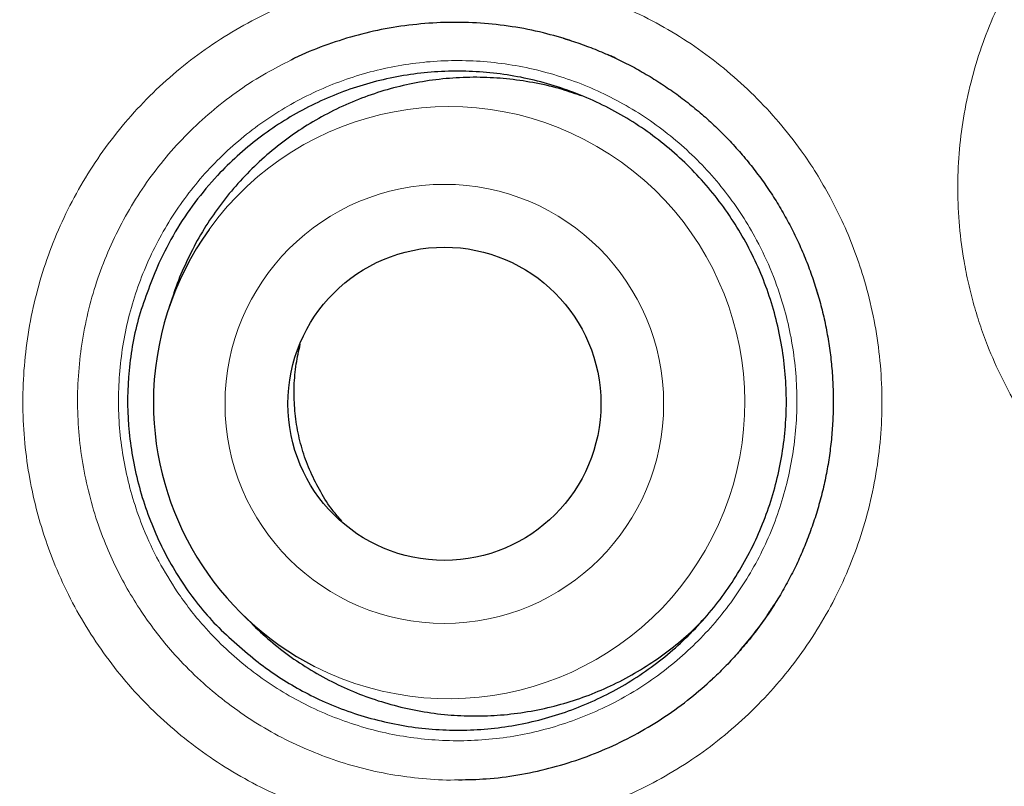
# Model space of a CAD drawing. Header units: millimetres. Extents: x 8 to 761, y 12 to 790.
# Tile 126 of 240: x 344.89 to 348.74, y 769.03 to 772.03. Entities that reach past the tile are written whole.
import ezdxf

# ---------------------------------------------------------------- set-up
doc = ezdxf.new("R2010")
doc.units = ezdxf.units.MM

msp = doc.modelspace()

# ---------------------------------------------------------------- linework, layer by layer
at = {"color": 7, "linetype": 'Continuous', "lineweight": 30}
for p, q in [((347.1946, 771.8869), (347.1864, 771.8908)), ((345.4902, 770.9568), (345.4723, 770.9041)), ((348.0115, 770.9502), (348.0026, 770.9794)), ((345.7433, 769.7169), (345.7823, 769.6771)), ((345.7834, 769.6781), (345.8101, 769.6498)), ((347.7048, 769.559), (347.7174, 769.5743))]:
    msp.add_line(p, q, dxfattribs=at)
at = {"color": 252, "linetype": 'Continuous', "lineweight": 0}
for p, q in [((347.2799, 771.846), (347.1946, 771.8869)), ((347.7174, 769.5743), (347.7678, 769.6358))]:
    msp.add_line(p, q, dxfattribs=at)
for centre, radius in [((354.3863, 772.3141), 16.6978), ((354.3863, 772.3141), 15.9984), ((346.5489, 770.5247), 0.8584)]:
    msp.add_circle(centre, radius, dxfattribs=at)
at = {"color": 7, "linetype": 'Continuous', "lineweight": 30}
for centre, radius in [((354.3863, 772.3141), 16.1738), ((346.5492, 770.5249), 0.6125)]:
    msp.add_circle(centre, radius, dxfattribs=at)
at = {"color": 252, "linetype": 'Continuous', "lineweight": 0}
msp.add_arc((346.567, 770.5294), 1.1577, 242.9982, 144.1956, dxfattribs=at)
at = {"color": 7, "linetype": 'Continuous', "lineweight": 30}
for centre, radius, start, end in [((346.5693, 770.5305), 1.1589, 144.3091, 180.0563), ((346.5702, 770.5301), 1.1598, 180.0336, 242.8743)]:
    msp.add_arc(centre, radius, start, end, dxfattribs=at)
for points, knots in [([(354.3863, 790.1661), (354.356, 790.1662), (354.2433, 790.1666), (354.0484, 790.1638), (353.8012, 790.1575), (353.5541, 790.1475), (353.3066, 790.1342), (353.0591, 790.1173), (352.8118, 790.097), (352.5646, 790.0733), (352.3174, 790.046), (352.0703, 790.0153), (351.8233, 789.9811), (351.5764, 789.9435), (351.3299, 789.9024), (351.0842, 789.8578), (350.8392, 789.8099), (350.5949, 789.7586), (350.3512, 789.7038), (350.1083, 789.6457), (349.866, 789.5841), (349.6249, 789.5193), (349.385, 789.4511), (349.1464, 789.3797), (348.9087, 789.305), (348.672, 789.227), (348.4367, 789.1457), (348.2028, 789.0613), (347.9705, 788.9738), (347.74, 788.8833), (347.5105, 788.7894), (347.2819, 788.6922), (347.0543, 788.5916), (346.8283, 788.488), (346.604, 788.3812), (346.3814, 788.2715), (346.1603, 788.1586), (345.9407, 788.0426), (345.7228, 787.9235), (345.5064, 787.8013), (345.2915, 787.676), (345.0782, 787.5476), (344.8663, 787.416), (344.6559, 787.2812), (344.447, 787.1433), (344.2395, 787.0021), (344.0336, 786.8578), (343.8298, 786.7108), (343.6285, 786.5612), (343.4298, 786.4094), (343.2337, 786.255), (343.04, 786.0983), (342.8488, 785.939), (342.6601, 785.7773), (342.4738, 785.6131), (342.29, 785.4464), (342.1085, 785.2773), (341.9294, 785.1056), (341.7528, 784.9314), (341.5785, 784.7547), (341.4066, 784.5754), (341.2371, 784.3937), (341.0699, 784.2093), (340.9051, 784.0224), (340.7427, 783.833), (340.5829, 783.6413), (340.4257, 783.4472), (340.2711, 783.2508), (340.1191, 783.0521), (339.9698, 782.8513), (339.8233, 782.6483), (339.6796, 782.4433), (339.5389, 782.2365), (339.4011, 782.0278), (339.2662, 781.8173), (339.1342, 781.6049), (339.0053, 781.3908), (338.8795, 781.175), (338.7566, 780.9576), (338.6368, 780.7384), (338.52, 780.5175), (338.4065, 780.2953), (338.2962, 780.0719), (338.1893, 779.8474), (338.0854, 779.6212), (337.9847, 779.3937), (337.8872, 779.1648), (337.7931, 778.935), (337.7023, 778.7042), (337.6149, 778.4726), (337.5307, 778.2395), (337.4495, 778.0048), (337.3714, 777.7685), (337.2966, 777.531), (337.2251, 777.2923), (337.1568, 777.0525), (337.0918, 776.8115), (337.0301, 776.5692), (336.9716, 776.3257), (336.9164, 776.0813), (336.8647, 775.836), (336.8164, 775.5901), (336.7715, 775.3437), (336.73, 775.0967), (336.692, 774.8491), (336.6574, 774.6009), (336.6262, 774.3521), (336.5986, 774.1033), (336.5744, 773.8545), (336.5538, 773.6058), (336.5366, 773.3569), (336.5228, 773.1079), (336.5126, 772.859), (336.5058, 772.6102), (336.5025, 772.3617), (336.5026, 772.1132), (336.5062, 771.8644), (336.5133, 771.6153), (336.5238, 771.366), (336.5378, 771.117), (336.5553, 770.8682), (336.5763, 770.6197), (336.6007, 770.3715), (336.6285, 770.1236), (336.6598, 769.876), (336.6946, 769.6287), (336.7329, 769.3817), (336.7746, 769.135), (336.8198, 768.8886), (336.8685, 768.6425), (336.9206, 768.3967), (336.9762, 768.1513), (337.0352, 767.9065), (337.0976, 767.6628), (337.1631, 767.4206), (337.2319, 767.1798), (337.3038, 766.9404), (337.379, 766.7024), (337.4573, 766.4658), (337.5389, 766.2305), (337.6237, 765.9965), (337.7117, 765.7638), (337.8029, 765.5324), (337.8974, 765.3022), (337.9951, 765.0733), (338.0961, 764.8456), (338.2003, 764.6191), (338.3078, 764.3938), (338.4186, 764.1697), (338.5326, 763.9469), (338.6497, 763.7256), (338.77, 763.5058), (338.8934, 763.2874), (339.0201, 763.0704), (339.1499, 762.855), (339.2827, 762.6413), (339.4183, 762.4296), (339.5565, 762.2203), (339.6976, 762.0129), (339.8415, 761.8076), (339.9883, 761.6041), (340.1379, 761.4027), (340.2901, 761.2036), (340.4451, 761.0066), (340.6027, 760.8118), (340.7631, 760.619), (340.9262, 760.4285), (341.0918, 760.2404), (341.2598, 760.0548), (341.4303, 759.8717), (341.6031, 759.6911), (341.7784, 759.513), (341.9561, 759.3374), (342.1363, 759.1642), (342.319, 758.9935), (342.504, 758.8254), (342.6915, 758.6597), (342.8815, 758.4964), (343.0743, 758.3353), (343.2696, 758.1766), (343.4672, 758.0205), (343.6668, 757.8672), (343.8682, 757.7171), (344.021, 757.6057), (344.1071, 757.5452), (344.1249, 757.5327)], [0, 0, 0, 0, 0.002, 0.00746, 0.0129, 0.018358, 0.023828, 0.029298, 0.034772, 0.04025, 0.045733, 0.051225, 0.056726, 0.062237, 0.067749, 0.073257, 0.078764, 0.08427, 0.089777, 0.095286, 0.100799, 0.106317, 0.111809, 0.117302, 0.122799, 0.128296, 0.133789, 0.139275, 0.14475, 0.150212, 0.155665, 0.16116, 0.166647, 0.17213, 0.177608, 0.183084, 0.188559, 0.194035, 0.199512, 0.204993, 0.210479, 0.215971, 0.221471, 0.226982, 0.232503, 0.238037, 0.243586, 0.24914, 0.254667, 0.260182, 0.265687, 0.271182, 0.27667, 0.282151, 0.287628, 0.293101, 0.298572, 0.304043, 0.309515, 0.314989, 0.320466, 0.325948, 0.331437, 0.336933, 0.34244, 0.347943, 0.35345, 0.358963, 0.364482, 0.370003, 0.375526, 0.381048, 0.386566, 0.392077, 0.397597, 0.403112, 0.408623, 0.414132, 0.41964, 0.425149, 0.430661, 0.436175, 0.441659, 0.447145, 0.452634, 0.458124, 0.463612, 0.469092, 0.474563, 0.480021, 0.485472, 0.490962, 0.496452, 0.501944, 0.507439, 0.512938, 0.518444, 0.523957, 0.529479, 0.535013, 0.540541, 0.546067, 0.551591, 0.557115, 0.56264, 0.568168, 0.5737, 0.579228, 0.584735, 0.59024, 0.595743, 0.601243, 0.606739, 0.612228, 0.617711, 0.623186, 0.62867, 0.634176, 0.639679, 0.645179, 0.650679, 0.656179, 0.66168, 0.667182, 0.672687, 0.678195, 0.683708, 0.689227, 0.694752, 0.700285, 0.705826, 0.711377, 0.716937, 0.722487, 0.728021, 0.733544, 0.739056, 0.744561, 0.750058, 0.755551, 0.761039, 0.766526, 0.772012, 0.7775, 0.782989, 0.788482, 0.793981, 0.799486, 0.805, 0.810525, 0.816047, 0.821568, 0.827102, 0.832646, 0.838196, 0.843746, 0.849292, 0.854829, 0.860349, 0.865887, 0.871422, 0.876953, 0.882482, 0.888009, 0.893537, 0.899067, 0.9046, 0.910131, 0.915652, 0.921169, 0.926682, 0.932193, 0.937703, 0.943215, 0.948729, 0.95425, 0.959757, 0.965284, 0.970827, 0.97638, 0.981938, 0.987492, 0.993034, 0.998559, 1, 1, 1, 1]), ([(370.8658, 772.3141), (370.8646, 772.4651), (370.8622, 772.7671), (370.8428, 773.2198), (370.8119, 773.6717), (370.7683, 774.1227), (370.7124, 774.5723), (370.6442, 775.0202), (370.5636, 775.466), (370.4694, 775.9165), (370.3609, 776.3711), (370.2375, 776.8294), (370.1009, 777.284), (369.9513, 777.7344), (369.7887, 778.1803), (369.6161, 778.6147), (369.4341, 779.0375), (369.2437, 779.4485), (369.042, 779.8542), (368.8292, 780.2542), (368.6055, 780.6481), (368.371, 781.0358), (368.126, 781.4169), (367.8666, 781.797), (367.5923, 782.1756), (367.3029, 782.5517), (367.0028, 782.9194), (366.6922, 783.2783), (366.3714, 783.6281), (366.0456, 783.9633), (365.7158, 784.2843), (365.3825, 784.5911), (365.0409, 784.8887), (364.6912, 785.1768), (364.3338, 785.4552), (363.9689, 785.7236), (363.5967, 785.982), (363.2115, 786.2339), (362.8133, 786.4786), (362.4019, 786.7154), (361.9839, 786.9403), (361.5596, 787.153), (361.1294, 787.3534), (360.7002, 787.5384), (360.2726, 787.7087), (359.8472, 787.8647), (359.4177, 788.0089), (358.9845, 788.1413), (358.5477, 788.2617), (358.1078, 788.37), (357.6651, 788.4662), (357.2129, 788.5516), (356.7513, 788.6253), (356.2806, 788.6866), (355.8084, 788.7344), (355.335, 788.7685), (354.8608, 788.789), (354.3934, 788.7958), (353.9333, 788.7894), (353.4806, 788.7708), (353.0286, 788.7397), (352.5777, 788.6961), (352.1281, 788.6402), (351.6802, 788.572), (351.2344, 788.4915), (350.7839, 788.3973), (350.3292, 788.2887), (349.8709, 788.1653), (349.4164, 788.0287), (348.9659, 787.8791), (348.52, 787.7166), (348.0856, 787.5439), (347.6629, 787.362), (347.2518, 787.1715), (346.8462, 786.9698), (346.4462, 786.757), (346.0522, 786.5333), (345.6646, 786.2989), (345.2835, 786.0539), (344.9033, 785.7944), (344.5248, 785.5202), (344.1486, 785.2308), (343.781, 784.9306), (343.4221, 784.62), (343.0723, 784.2992), (342.737, 783.9735), (342.4161, 783.6436), (342.1092, 783.3103), (341.8116, 782.9687), (341.5235, 782.6191), (341.2452, 782.2617), (340.9767, 781.8967), (340.7184, 781.5245), (340.4665, 781.1394), (340.2217, 780.7411), (339.9849, 780.3298), (339.7601, 779.9118), (339.5474, 779.4875), (339.347, 779.0572), (339.1619, 778.628), (338.9917, 778.2004), (338.8357, 777.7751), (338.6915, 777.3456), (338.5591, 776.9123), (338.4387, 776.4756), (338.3303, 776.0357), (338.2341, 775.5929), (338.1488, 775.1407), (338.075, 774.6791), (338.0137, 774.2085), (337.9659, 773.7363), (337.9318, 773.2629), (337.9113, 772.7887), (337.9046, 772.3213), (337.9109, 771.8611), (337.9296, 771.4084), (337.9607, 770.9565), (338.0042, 770.5055), (338.0601, 770.0559), (338.1283, 769.608), (338.2089, 769.1622), (338.3031, 768.7117), (338.4116, 768.2571), (338.535, 767.7988), (338.6716, 767.3442), (338.8213, 766.8938), (338.9838, 766.4479), (339.1564, 766.0135), (339.3384, 765.5907), (339.5289, 765.1797), (339.7306, 764.774), (339.9433, 764.374), (340.167, 763.9801), (340.4015, 763.5924), (340.6465, 763.2113), (340.9059, 762.8312), (341.1802, 762.4526), (341.4696, 762.0765), (341.7697, 761.7088), (342.0803, 761.3499), (342.4011, 761.0001), (342.7269, 760.6649), (343.0567, 760.3439), (343.39, 760.0371), (343.7316, 759.7395), (344.0813, 759.4514), (344.4387, 759.173), (344.8036, 758.9045), (345.1758, 758.6462), (345.561, 758.3943), (345.9592, 758.1496), (346.3706, 757.9128), (346.7886, 757.6879), (347.2129, 757.4752), (347.6431, 757.2748), (348.0723, 757.0898), (348.4999, 756.9195), (348.9253, 756.7635), (349.3548, 756.6193), (349.788, 756.4869), (350.2248, 756.3665), (350.6647, 756.2582), (351.1074, 756.162), (351.5597, 756.0766), (352.0212, 756.0029), (352.4919, 755.9415), (352.9641, 755.8938), (353.4375, 755.8596), (353.9117, 755.8392), (354.3791, 755.8324), (354.8393, 755.8387), (355.2919, 755.8574), (355.7439, 755.8885), (356.1949, 755.9321), (356.6444, 755.988), (357.0923, 756.0562), (357.5381, 756.1367), (357.9886, 756.2309), (358.4433, 756.3394), (358.9016, 756.4629), (359.3561, 756.5995), (359.8066, 756.7491), (360.2525, 756.9116), (360.6869, 757.0843), (361.1096, 757.2662), (361.5207, 757.4567), (361.9263, 757.6584), (362.3263, 757.8712), (362.7203, 758.0949), (363.108, 758.3293), (363.489, 758.5743), (363.8692, 758.8338), (364.2477, 759.108), (364.6239, 759.3974), (364.9916, 759.6976), (365.3504, 760.0082), (365.7002, 760.329), (366.0355, 760.6547), (366.3564, 760.9846), (366.6633, 761.3179), (366.9609, 761.6595), (367.249, 762.0091), (367.5274, 762.3665), (367.7958, 762.7315), (368.0541, 763.1037), (368.306, 763.4888), (368.5508, 763.8871), (368.7876, 764.2984), (369.0124, 764.7164), (369.2251, 765.1407), (369.4255, 765.571), (369.6106, 766.0002), (369.7809, 766.4278), (369.9368, 766.8531), (370.081, 767.2826), (370.2134, 767.7159), (370.3338, 768.1526), (370.4422, 768.5925), (370.5384, 769.0352), (370.6237, 769.4875), (370.6975, 769.9491), (370.7588, 770.4197), (370.8066, 770.8919), (370.8405, 771.3653), (370.8618, 771.8395), (370.8644, 772.1559), (370.8658, 772.3141)], [0, 0, 0, 0, 0.004375, 0.00875, 0.013125, 0.0175, 0.021875, 0.02625, 0.030625, 0.035, 0.039583, 0.044167, 0.04875, 0.053333, 0.057917, 0.0625, 0.066875, 0.07125, 0.075625, 0.08, 0.084375, 0.08875, 0.093125, 0.0975, 0.102083, 0.106667, 0.11125, 0.115833, 0.120417, 0.125, 0.129375, 0.13375, 0.138125, 0.1425, 0.146875, 0.15125, 0.155625, 0.16, 0.164583, 0.169167, 0.17375, 0.178333, 0.182917, 0.1875, 0.191875, 0.19625, 0.200625, 0.205, 0.209375, 0.21375, 0.218125, 0.2225, 0.227083, 0.231667, 0.23625, 0.240833, 0.245417, 0.25, 0.254375, 0.25875, 0.263125, 0.2675, 0.271875, 0.27625, 0.280625, 0.285, 0.289583, 0.294167, 0.29875, 0.303333, 0.307917, 0.3125, 0.316875, 0.32125, 0.325625, 0.33, 0.334375, 0.33875, 0.343125, 0.3475, 0.352083, 0.356667, 0.36125, 0.365833, 0.370417, 0.375, 0.379375, 0.38375, 0.388125, 0.3925, 0.396875, 0.40125, 0.405625, 0.41, 0.414583, 0.419167, 0.42375, 0.428333, 0.432917, 0.4375, 0.441875, 0.44625, 0.450625, 0.455, 0.459375, 0.46375, 0.468125, 0.4725, 0.477083, 0.481667, 0.48625, 0.490833, 0.495417, 0.5, 0.504375, 0.50875, 0.513125, 0.5175, 0.521875, 0.52625, 0.530625, 0.535, 0.539583, 0.544167, 0.54875, 0.553333, 0.557917, 0.5625, 0.566875, 0.57125, 0.575625, 0.58, 0.584375, 0.58875, 0.593125, 0.5975, 0.602083, 0.606667, 0.61125, 0.615833, 0.620417, 0.625, 0.629375, 0.63375, 0.638125, 0.6425, 0.646875, 0.65125, 0.655625, 0.66, 0.664583, 0.669167, 0.67375, 0.678333, 0.682917, 0.6875, 0.691875, 0.69625, 0.700625, 0.705, 0.709375, 0.71375, 0.718125, 0.7225, 0.727083, 0.731667, 0.73625, 0.740833, 0.745417, 0.75, 0.754375, 0.75875, 0.763125, 0.7675, 0.771875, 0.77625, 0.780625, 0.785, 0.789583, 0.794167, 0.79875, 0.803333, 0.807917, 0.8125, 0.816875, 0.82125, 0.825625, 0.83, 0.834375, 0.83875, 0.843125, 0.8475, 0.852083, 0.856667, 0.86125, 0.865833, 0.870417, 0.875, 0.879375, 0.88375, 0.888125, 0.8925, 0.896875, 0.90125, 0.905625, 0.91, 0.914583, 0.919167, 0.92375, 0.928333, 0.932917, 0.9375, 0.941875, 0.94625, 0.950625, 0.955, 0.959375, 0.96375, 0.968125, 0.9725, 0.977083, 0.981667, 0.98625, 0.990833, 0.995417, 1, 1, 1, 1]), ([(347.0447, 771.9447), (347.0088, 771.9556), (346.933, 771.9786), (346.8143, 772.0013), (346.6904, 772.0152), (346.5656, 772.0181), (346.4409, 772.0106), (346.3173, 771.9927), (346.1957, 771.9648), (346.0774, 771.9255), (345.9947, 771.8931), (345.9532, 771.8711), (345.9484, 771.8686)], [0, 0, 0, 0, 0.099842, 0.21077, 0.321303, 0.431837, 0.542765, 0.653693, 0.764226, 0.87476, 0.985688, 1, 1, 1, 1]), ([(347.0144, 771.9542), (347.019, 771.9529), (347.0468, 771.9451), (347.0967, 771.9276), (347.1639, 771.9016), (347.2293, 771.8723), (347.2929, 771.84), (347.3546, 771.8047), (347.4147, 771.7664), (347.4732, 771.725), (347.5298, 771.6808), (347.5842, 771.6337), (347.6364, 771.5842), (347.686, 771.5322), (347.7329, 771.4781), (347.777, 771.4218), (347.8184, 771.3635), (347.857, 771.3032), (347.8926, 771.241), (347.9252, 771.1772), (347.9547, 771.1118), (347.981, 771.0449), (347.9992, 770.9914), (348.0085, 770.9602), (348.011, 770.952)], [0, 0, 0, 0, 0.0098389, 0.0588234, 0.1077575, 0.1564844, 0.2048791, 0.2530232, 0.3013662, 0.3499872, 0.3987629, 0.447617, 0.4964633, 0.545209, 0.5937836, 0.642204, 0.6906899, 0.7392863, 0.787862, 0.8364488, 0.8850781, 0.9337741, 0.9825718, 1, 1, 1, 1]), ([(347.2206, 771.8755), (347.2148, 771.8785), (347.2064, 771.8827), (347.1977, 771.8863), (347.1951, 771.8875)], [0, 0, 0, 0, 0.694355, 1, 1, 1, 1]), ([(345.8201, 769.5141), (345.8463, 769.4948), (345.8989, 769.4564), (345.9829, 769.4065), (346.0733, 769.361), (346.1707, 769.3217), (346.2746, 769.2897), (346.3807, 769.2664), (346.4883, 769.2521), (346.5967, 769.2472), (346.7053, 769.2514), (346.8131, 769.2646), (346.9194, 769.2868), (347.0233, 769.3181), (347.1243, 769.358), (347.2217, 769.4062), (347.3145, 769.4624), (347.4022, 769.5264), (347.4843, 769.5976), (347.5602, 769.6754), (347.6293, 769.7592), (347.6909, 769.8487), (347.7448, 769.9431), (347.7907, 770.0417), (347.8281, 770.1437), (347.8567, 770.2486), (347.8763, 770.3556), (347.887, 770.4639), (347.8887, 770.5726), (347.8809, 770.6811), (347.8641, 770.7886), (347.8384, 770.8944), (347.804, 770.9975), (347.7609, 771.0973), (347.7095, 771.1932), (347.6503, 771.2846), (347.5838, 771.3705), (347.5101, 771.4504), (347.4299, 771.5239), (347.3439, 771.5905), (347.2528, 771.6496), (347.1569, 771.7005), (347.0569, 771.7433), (346.9538, 771.7777), (346.8483, 771.8032), (346.741, 771.8195), (346.6326, 771.8268), (346.524, 771.825), (346.416, 771.8141), (346.3094, 771.7939), (346.2047, 771.7648), (346.1028, 771.7271), (346.0045, 771.6811), (345.9106, 771.6267), (345.8215, 771.5645), (345.7378, 771.4951), (345.6533, 771.4121), (345.5711, 771.3135), (345.4933, 771.1989), (345.4523, 771.1163), (345.4318, 771.0751)], [0, 0, 0, 0, 0.015356, 0.030735, 0.046092, 0.063151, 0.080271, 0.097392, 0.114451, 0.131511, 0.148631, 0.165752, 0.182811, 0.19987, 0.216991, 0.234111, 0.251171, 0.26823, 0.28535, 0.302471, 0.31953, 0.33659, 0.35371, 0.370831, 0.38789, 0.404949, 0.42207, 0.43919, 0.45625, 0.473309, 0.49043, 0.50755, 0.524609, 0.541669, 0.558789, 0.57591, 0.592969, 0.610029, 0.627149, 0.644269, 0.661329, 0.678388, 0.695509, 0.712629, 0.729689, 0.746748, 0.763868, 0.780989, 0.798048, 0.815108, 0.832228, 0.849348, 0.866408, 0.883467, 0.900588, 0.917708, 0.934768, 0.956491, 0.978277, 1, 1, 1, 1]), ([(347.0904, 771.7274), (347.0643, 771.7365), (347.0046, 771.7575), (346.9092, 771.7796), (346.8057, 771.7956), (346.7012, 771.8027), (346.5955, 771.801), (346.4903, 771.7902), (346.3874, 771.7708), (346.2864, 771.7429), (346.1873, 771.7062), (346.0916, 771.6612), (346.001, 771.6087), (345.915, 771.5489), (345.8336, 771.4814), (345.7582, 771.4072), (345.69, 771.3276), (345.6287, 771.2427), (345.574, 771.152), (345.5282, 771.0567), (345.5005, 770.9912), (345.4905, 770.9574), (345.4903, 770.9568)], [0, 0, 0, 0, 0.041963, 0.095893, 0.1483, 0.200708, 0.254637, 0.308567, 0.360974, 0.413381, 0.467311, 0.521241, 0.573648, 0.626055, 0.679985, 0.733914, 0.786322, 0.838729, 0.892658, 0.946588, 0.998995, 1, 1, 1, 1]), ([(345.4318, 771.0751), (345.4036, 771.0067), (345.348, 770.8716), (345.3093, 770.6561), (345.3066, 770.4391), (345.3428, 770.2232), (345.4131, 770.0157), (345.5176, 769.8244), (345.6521, 769.6528), (345.7638, 769.5606), (345.8201, 769.5141)], [0, 0, 0, 0, 0.1272881, 0.25138, 0.3747868, 0.4999851, 0.6268198, 0.7507753, 0.8743091, 1, 1, 1, 1]), ([(348.011, 770.952), (348.0142, 770.9406), (348.0241, 770.9063), (348.038, 770.8483), (348.0515, 770.778), (348.0616, 770.7072), (348.0682, 770.636), (348.0714, 770.5644), (348.0711, 770.4928), (348.0674, 770.4211), (348.0602, 770.3497), (348.0496, 770.2789), (348.0356, 770.2088), (348.0182, 770.1393), (347.9974, 770.0705), (347.9733, 770.0027), (347.946, 769.9363), (347.9156, 769.8715), (347.8823, 769.8084), (347.8459, 769.7472), (347.8065, 769.6876), (347.7642, 769.6298), (347.7189, 769.5739), (347.6709, 769.5202), (347.6306, 769.4785), (347.6055, 769.4556), (347.5982, 769.4489)], [0, 0, 0, 0, 0.021638, 0.065276, 0.108823, 0.152344, 0.19587, 0.239432, 0.283048, 0.326746, 0.370502, 0.414012, 0.457509, 0.501177, 0.544953, 0.588768, 0.632535, 0.67618, 0.719631, 0.76293, 0.80636, 0.850079, 0.893977, 0.937936, 0.98181, 1, 1, 1, 1]), ([(346.148, 770.0653), (346.1359, 770.0792), (346.1049, 770.115), (346.0639, 770.1796), (346.0244, 770.2567), (345.994, 770.338), (345.9731, 770.4222), (345.9616, 770.5082), (345.9599, 770.5949), (345.9671, 770.6786), (345.9794, 770.7321), (345.9853, 770.7575)], [0, 0, 0, 0, 0.07498, 0.191926, 0.309245, 0.426191, 0.543137, 0.660455, 0.777401, 0.894347, 1, 1, 1, 1]), ([(347.7182, 769.5739), (347.7215, 769.5776), (347.7406, 769.5993), (347.7728, 769.641), (347.8119, 769.6945), (347.8345, 769.7303), (347.8444, 769.7459)], [0, 0, 0, 0, 0.0698883, 0.4052991, 0.74075, 1, 1, 1, 1]), ([(345.8101, 769.6498), (345.8356, 769.6265), (345.8868, 769.5799), (345.9713, 769.5178), (346.0613, 769.4621), (346.1557, 769.4143), (346.2529, 769.3751), (346.3529, 769.3441), (346.4562, 769.3214), (346.5611, 769.3076), (346.6657, 769.3028), (346.7704, 769.3067), (346.8753, 769.3196), (346.9788, 769.3413), (347.0791, 769.3715), (347.1765, 769.4098), (347.2712, 769.4568), (347.3617, 769.5116), (347.4461, 769.5735), (347.5158, 769.6325), (347.5547, 769.6735), (347.5698, 769.6894)], [0, 0, 0, 0, 0.052999, 0.105997, 0.160535, 0.215074, 0.268072, 0.321071, 0.375609, 0.430147, 0.483146, 0.536144, 0.590682, 0.645221, 0.698219, 0.751218, 0.805756, 0.860294, 0.913293, 0.966291, 1, 1, 1, 1]), ([(346.6045, 769.0545), (346.6407, 769.0552), (346.7184, 769.0569), (346.8369, 769.0722), (346.9589, 769.0978), (347.0785, 769.1339), (347.1947, 769.1798), (347.3065, 769.2352), (347.413, 769.3002), (347.5112, 769.371), (347.5703, 769.4239), (347.5983, 769.4491)], [0, 0, 0, 0, 0.099284, 0.213034, 0.326783, 0.44094, 0.555096, 0.668846, 0.782596, 0.896752, 1, 1, 1, 1])]:
    msp.add_open_spline(points, degree=3, knots=knots, dxfattribs=at)
at = {"color": 252, "linetype": 'Continuous', "lineweight": 0}
for points, knots in [([(354.3863, 789.9146), (354.2222, 789.9132), (353.8939, 789.9105), (353.4018, 789.8888), (352.9104, 789.8543), (352.4202, 789.8059), (351.9284, 789.7434), (351.4353, 789.6666), (350.9411, 789.5751), (350.4497, 789.4697), (349.9615, 789.3504), (349.4819, 789.2187), (349.0109, 789.075), (348.5488, 788.9199), (348.0911, 788.752), (347.6384, 788.5715), (347.1909, 788.3783), (346.7489, 788.1728), (346.3127, 787.955), (345.8754, 787.7214), (345.4375, 787.4713), (344.9999, 787.2042), (344.5701, 786.9245), (344.1555, 786.6374), (343.7558, 786.3436), (343.3709, 786.044), (342.9944, 785.7339), (342.6266, 785.4136), (342.2679, 785.0832), (341.9185, 784.7428), (341.5786, 784.3929), (341.243, 784.0275), (340.9125, 783.6464), (340.5878, 783.2493), (340.2748, 782.843), (339.9782, 782.434), (339.6976, 782.0232), (339.4324, 781.6111), (339.1787, 781.1918), (338.9366, 780.7656), (338.7064, 780.333), (338.4884, 779.8944), (338.2828, 779.4499), (338.0897, 778.9998), (337.9091, 778.5445), (337.7414, 778.0844), (337.5866, 777.6198), (337.4448, 777.1511), (337.3159, 776.6786), (337.1981, 776.1945), (337.0922, 775.699), (336.9992, 775.1923), (336.9209, 774.6831), (336.8584, 774.18), (336.8109, 773.6834), (336.7778, 773.1937), (336.7582, 772.7033), (336.7523, 772.2126), (336.7602, 771.722), (336.7818, 771.2317), (336.817, 770.7422), (336.8665, 770.2454), (336.9312, 769.7419), (337.0117, 769.2319), (337.107, 768.7246), (337.2152, 768.2277), (337.3356, 767.7416), (337.4673, 767.2664), (337.6122, 766.795), (337.77, 766.3279), (337.9408, 765.8654), (338.1246, 765.4077), (338.3211, 764.9554), (338.5337, 764.501), (338.7631, 764.0453), (339.0098, 763.5888), (339.2696, 763.1397), (339.5376, 762.706), (339.8128, 762.2876), (340.0942, 761.8841), (340.3867, 761.4885), (340.6898, 761.1011), (341.0035, 760.7222), (341.3276, 760.352), (341.6617, 759.9909), (342.0116, 759.6333), (342.3776, 759.28), (342.76, 758.9319), (343.1523, 758.5949), (343.5443, 758.2774), (343.9348, 757.9787), (344.323, 757.6979), (344.7186, 757.4275), (345.1211, 757.1677), (345.5304, 756.9188), (345.9463, 756.6809), (346.3684, 756.4542), (346.8033, 756.2355), (347.2511, 756.0257), (347.7118, 755.8256), (348.178, 755.6388), (348.6422, 755.4681), (349.1036, 755.3129), (349.5618, 755.1725), (350.0237, 755.0447), (350.4889, 754.9296), (350.9571, 754.8273), (351.4279, 754.7379), (351.9011, 754.6615), (352.3842, 754.5972), (352.877, 754.5458), (353.3794, 754.5086), (353.8826, 754.4852), (354.2184, 754.4823), (354.3863, 754.4808)], [0, 0, 0, 0, 0.00887, 0.017746, 0.026623, 0.035498, 0.044369, 0.053419, 0.062474, 0.071531, 0.080586, 0.089636, 0.098416, 0.1072, 0.115984, 0.124765, 0.133545, 0.14233, 0.151114, 0.159894, 0.16913, 0.178369, 0.187608, 0.196843, 0.205629, 0.214419, 0.223208, 0.231994, 0.24078, 0.24957, 0.258359, 0.267146, 0.276385, 0.285628, 0.29487, 0.30411, 0.312932, 0.321762, 0.330594, 0.339427, 0.348256, 0.357079, 0.365901, 0.374727, 0.383552, 0.392374, 0.401196, 0.410021, 0.418847, 0.427668, 0.436948, 0.446232, 0.455516, 0.464796, 0.473636, 0.482479, 0.491323, 0.500163, 0.509003, 0.517847, 0.526691, 0.535531, 0.544829, 0.554132, 0.563434, 0.572733, 0.581616, 0.590502, 0.599388, 0.60827, 0.617153, 0.62604, 0.634926, 0.643809, 0.653155, 0.662504, 0.671853, 0.681198, 0.69006, 0.698925, 0.70779, 0.716651, 0.725513, 0.734378, 0.743243, 0.752105, 0.76142, 0.770738, 0.780057, 0.789372, 0.798002, 0.806636, 0.815269, 0.8239, 0.832531, 0.841164, 0.849798, 0.858429, 0.867476, 0.876526, 0.885577, 0.894623, 0.903256, 0.911892, 0.920528, 0.92916, 0.937793, 0.946429, 0.955066, 0.963698, 0.972772, 0.981849, 0.990927, 1, 1, 1, 1]), ([(351.7353, 772.145), (351.7184, 772.1762), (351.6844, 772.2388), (351.6199, 772.3376), (351.5421, 772.4406), (351.4477, 772.546), (351.3437, 772.6439), (351.2318, 772.7326), (351.1139, 772.8108), (350.99, 772.879), (350.8595, 772.937), (350.7245, 772.9836), (350.5874, 773.0184), (350.4479, 773.0417), (350.3056, 773.0532), (350.1628, 773.0525), (350.0219, 773.0399), (349.8826, 773.0157), (349.7445, 772.9794), (349.61, 772.9315), (349.4813, 772.8729), (349.3578, 772.8039), (349.2395, 772.724), (349.1285, 772.6342), (349.0264, 772.5363), (348.9327, 772.4303), (348.8476, 772.3157), (348.7725, 772.1942), (348.7085, 772.068), (348.6552, 771.937), (348.6128, 771.8006), (348.5821, 771.6611), (348.5635, 771.5208), (348.5566, 771.3795), (348.5617, 771.2367), (348.5768, 771.1121), (348.597, 771.0072), (348.6182, 770.9212), (348.644, 770.8362), (348.6802, 770.7365), (348.73, 770.6238), (348.7976, 770.4995), (348.8763, 770.3803), (348.9648, 770.2682), (349.0616, 770.165), (349.1665, 770.0701), (349.2802, 769.9837), (349.4008, 769.9072), (349.5263, 769.8418), (349.6567, 769.7871), (349.7926, 769.7431), (349.9317, 769.7109), (350.0717, 769.6908), (350.2128, 769.6823), (350.3556, 769.6858), (350.4975, 769.7015), (350.6362, 769.7288), (350.7723, 769.7675), (350.9058, 769.8181), (351.0345, 769.8799), (351.1564, 769.9517), (351.2719, 770.0333), (351.3811, 770.1253), (351.4821, 770.2262), (351.5734, 770.3343), (351.6554, 770.4495), (351.728, 770.5725), (351.79, 770.7012), (351.8403, 770.8334), (351.8795, 770.9693), (351.9074, 771.1094), (351.9233, 771.2514), (351.927, 771.3928), (351.9191, 771.5341), (351.899, 771.6755), (351.8708, 771.7979), (351.8398, 771.9001), (351.8096, 771.9833), (351.7752, 772.0653), (351.7486, 772.1184), (351.7353, 772.145)], [0, 0, 0, 0, 0.010073, 0.020188, 0.033419, 0.04665, 0.060265, 0.073881, 0.087112, 0.100343, 0.113958, 0.127574, 0.140805, 0.154036, 0.167652, 0.181267, 0.194498, 0.207729, 0.221345, 0.23496, 0.248191, 0.261422, 0.275038, 0.288653, 0.301884, 0.315115, 0.328731, 0.342346, 0.355578, 0.368809, 0.382424, 0.39604, 0.409271, 0.422502, 0.436117, 0.449733, 0.458065, 0.466397, 0.474822, 0.483247, 0.496478, 0.509709, 0.523325, 0.53694, 0.550172, 0.563403, 0.577018, 0.590634, 0.603865, 0.617096, 0.630711, 0.644327, 0.657558, 0.670789, 0.684404, 0.69802, 0.711251, 0.724482, 0.738098, 0.751713, 0.764944, 0.778175, 0.791791, 0.805406, 0.818637, 0.831868, 0.845484, 0.859099, 0.87233, 0.885561, 0.899177, 0.912792, 0.926024, 0.939255, 0.95287, 0.966486, 0.974818, 0.98315, 0.991575, 1, 1, 1, 1]), ([(348.0586, 771.3336), (348.0411, 771.3646), (348.0061, 771.4266), (347.9398, 771.5248), (347.8594, 771.6275), (347.7625, 771.7316), (347.6574, 771.8273), (347.5448, 771.9137), (347.4251, 771.9901), (347.2994, 772.0562), (347.1686, 772.1117), (347.0337, 772.1559), (346.8956, 772.1884), (346.7551, 772.2091), (346.6134, 772.2181), (346.4716, 772.2152), (346.3306, 772.2), (346.1912, 772.173), (346.0546, 772.1345), (345.9218, 772.0847), (345.7938, 772.0236), (345.6712, 771.9519), (345.555, 771.8702), (345.4462, 771.7792), (345.3456, 771.6791), (345.2537, 771.5707), (345.1711, 771.4551), (345.0985, 771.3331), (345.0367, 771.2053), (344.9858, 771.0726), (344.946, 770.936), (344.9179, 770.7968), (344.9018, 770.6557), (344.8976, 770.5135), (344.9052, 770.3715), (344.9236, 770.2385), (344.9507, 770.1153), (344.984, 770.0018), (345.0278, 769.8835), (345.0842, 769.7617), (345.1546, 769.6381), (345.2349, 769.5208), (345.3247, 769.4108), (345.4236, 769.3089), (345.5309, 769.2155), (345.6454, 769.1314), (345.7665, 769.0573), (345.8935, 768.9939), (346.0255, 768.9414), (346.1614, 768.9), (346.3001, 768.8702), (346.4408, 768.8525), (346.5827, 768.8466), (346.7246, 768.8526), (346.8653, 768.8704), (347.0039, 768.9004), (347.1397, 768.9419), (347.2715, 768.9946), (347.3983, 769.0581), (347.5192, 769.1323), (347.6336, 769.2166), (347.7405, 769.31), (347.8392, 769.412), (347.9287, 769.5221), (348.0088, 769.6395), (348.0788, 769.7632), (348.1382, 769.8922), (348.1862, 770.0258), (348.2229, 770.1632), (348.2481, 770.3032), (348.2615, 770.4446), (348.2627, 770.5867), (348.2519, 770.7285), (348.2294, 770.869), (348.1972, 770.9993), (348.1573, 771.1189), (348.1127, 771.2285), (348.0766, 771.2986), (348.0586, 771.3336)], [0, 0, 0, 0, 0.010095, 0.020189, 0.033589, 0.047036, 0.060483, 0.073883, 0.087282, 0.100729, 0.114177, 0.127576, 0.140975, 0.154423, 0.16787, 0.181269, 0.194669, 0.208116, 0.221563, 0.234962, 0.248362, 0.261809, 0.275256, 0.288656, 0.302055, 0.315502, 0.32895, 0.342349, 0.355748, 0.369196, 0.382643, 0.396042, 0.409442, 0.422889, 0.436336, 0.449736, 0.460902, 0.472082, 0.483249, 0.496648, 0.510095, 0.523542, 0.536942, 0.550341, 0.563788, 0.577236, 0.590635, 0.604034, 0.617482, 0.630929, 0.644328, 0.657728, 0.671175, 0.684622, 0.698022, 0.711421, 0.724868, 0.738316, 0.751715, 0.765114, 0.778562, 0.792009, 0.805408, 0.818808, 0.832255, 0.845702, 0.859101, 0.872501, 0.885948, 0.899395, 0.912795, 0.926194, 0.939641, 0.953089, 0.966488, 0.977654, 0.988834, 1, 1, 1, 1]), ([(345.9484, 771.8686), (345.916, 771.8523), (345.8464, 771.8175), (345.746, 771.7528), (345.6467, 771.6773), (345.5541, 771.5933), (345.4687, 771.502), (345.3914, 771.404), (345.3229, 771.2996), (345.2632, 771.1897), (345.2129, 771.0752), (345.1724, 770.957), (345.1422, 770.8358), (345.1222, 770.7123), (345.1126, 770.5875), (345.1134, 770.4625), (345.125, 770.3381), (345.147, 770.2149), (345.1791, 770.0939), (345.2189, 769.9828), (345.2644, 769.8816), (345.3132, 769.7896), (345.3509, 769.7315), (345.3698, 769.7025)], [0, 0, 0, 0, 0.04284, 0.091851, 0.140861, 0.190047, 0.239233, 0.288244, 0.337255, 0.386441, 0.435626, 0.484637, 0.533648, 0.582834, 0.63202, 0.68103, 0.730041, 0.779227, 0.828413, 0.877424, 0.918266, 0.959158, 1, 1, 1, 1]), ([(345.5037, 769.7897), (345.4787, 769.8291), (345.4286, 769.9079), (345.3736, 770.0267), (345.3325, 770.1411), (345.3037, 770.2497), (345.284, 770.3603), (345.2736, 770.472), (345.2728, 770.5842), (345.2815, 770.6962), (345.2994, 770.8071), (345.3265, 770.9159), (345.3629, 771.022), (345.4081, 771.1248), (345.4616, 771.2234), (345.5232, 771.3171), (345.5926, 771.4052), (345.6692, 771.4871), (345.7523, 771.5624), (345.8414, 771.6304), (345.9359, 771.6905), (346.0353, 771.7424), (346.1387, 771.7859), (346.2452, 771.8205), (346.3543, 771.8457), (346.4653, 771.8618), (346.5772, 771.8685), (346.6892, 771.8658), (346.8006, 771.8535), (346.9106, 771.8318), (347.0185, 771.8011), (347.1233, 771.7614), (347.2243, 771.7128), (347.3211, 771.6559), (347.4127, 771.5911), (347.4986, 771.519), (347.5779, 771.4397), (347.6503, 771.3539), (347.7155, 771.2624), (347.7774, 771.1578), (347.8329, 771.0393), (347.8759, 770.9157), (347.9046, 770.7976), (347.9219, 770.6866), (347.9299, 770.5745), (347.9285, 770.4623), (347.9175, 770.3507), (347.8972, 770.2402), (347.8677, 770.1319), (347.8293, 770.0265), (347.782, 769.9248), (347.7263, 769.8274), (347.6627, 769.7349), (347.5917, 769.6482), (347.5134, 769.568), (347.4286, 769.4945), (347.3381, 769.4284), (347.2424, 769.3702), (347.142, 769.3204), (347.0377, 769.2793), (346.9303, 769.2469), (346.8208, 769.2237), (346.7096, 769.2101), (346.5975, 769.2058), (346.4855, 769.2109), (346.3744, 769.2253), (346.265, 769.2493), (346.1578, 769.2825), (346.0537, 769.3244), (345.9536, 769.3749), (345.8583, 769.4338), (345.768, 769.5006), (345.6836, 769.5746), (345.6123, 769.6489), (345.5524, 769.7208), (345.52, 769.7667), (345.5037, 769.7897)], [0, 0, 0, 0, 0.016752, 0.033504, 0.046904, 0.060351, 0.073799, 0.087198, 0.100598, 0.114045, 0.127493, 0.140892, 0.154292, 0.167739, 0.181187, 0.194587, 0.207986, 0.221434, 0.234881, 0.248281, 0.26168, 0.275128, 0.288575, 0.301975, 0.315374, 0.328822, 0.342269, 0.355669, 0.369069, 0.382516, 0.395964, 0.409363, 0.422763, 0.43621, 0.449658, 0.463057, 0.476457, 0.489905, 0.503352, 0.516752, 0.533504, 0.550257, 0.563656, 0.577104, 0.590551, 0.603951, 0.61735, 0.630798, 0.644245, 0.657645, 0.671045, 0.684492, 0.69794, 0.711339, 0.724739, 0.738186, 0.751634, 0.765033, 0.778433, 0.79188, 0.805328, 0.818728, 0.832127, 0.845575, 0.859022, 0.872422, 0.885821, 0.899269, 0.912716, 0.926116, 0.939516, 0.952963, 0.966411, 0.97981, 0.989905, 1, 1, 1, 1]), ([(345.3698, 769.7025), (345.3879, 769.6769), (345.424, 769.6257), (345.4908, 769.5456), (345.5702, 769.4629), (345.6642, 769.3805), (345.7647, 769.3061), (345.8709, 769.2404), (345.9824, 769.1842), (346.0984, 769.1375), (346.2177, 769.1006), (346.3397, 769.0737), (346.4634, 769.0584), (346.552, 769.0522), (346.599, 769.0542), (346.6045, 769.0545)], [0, 0, 0, 0, 0.0646377, 0.1292754, 0.2150728, 0.3011767, 0.3872807, 0.4730781, 0.5588755, 0.6449794, 0.7310834, 0.8168808, 0.9026781, 0.9887821, 1, 1, 1, 1])]:
    msp.add_open_spline(points, degree=3, knots=knots, dxfattribs=at)

doc.saveas('drawing.dxf')
